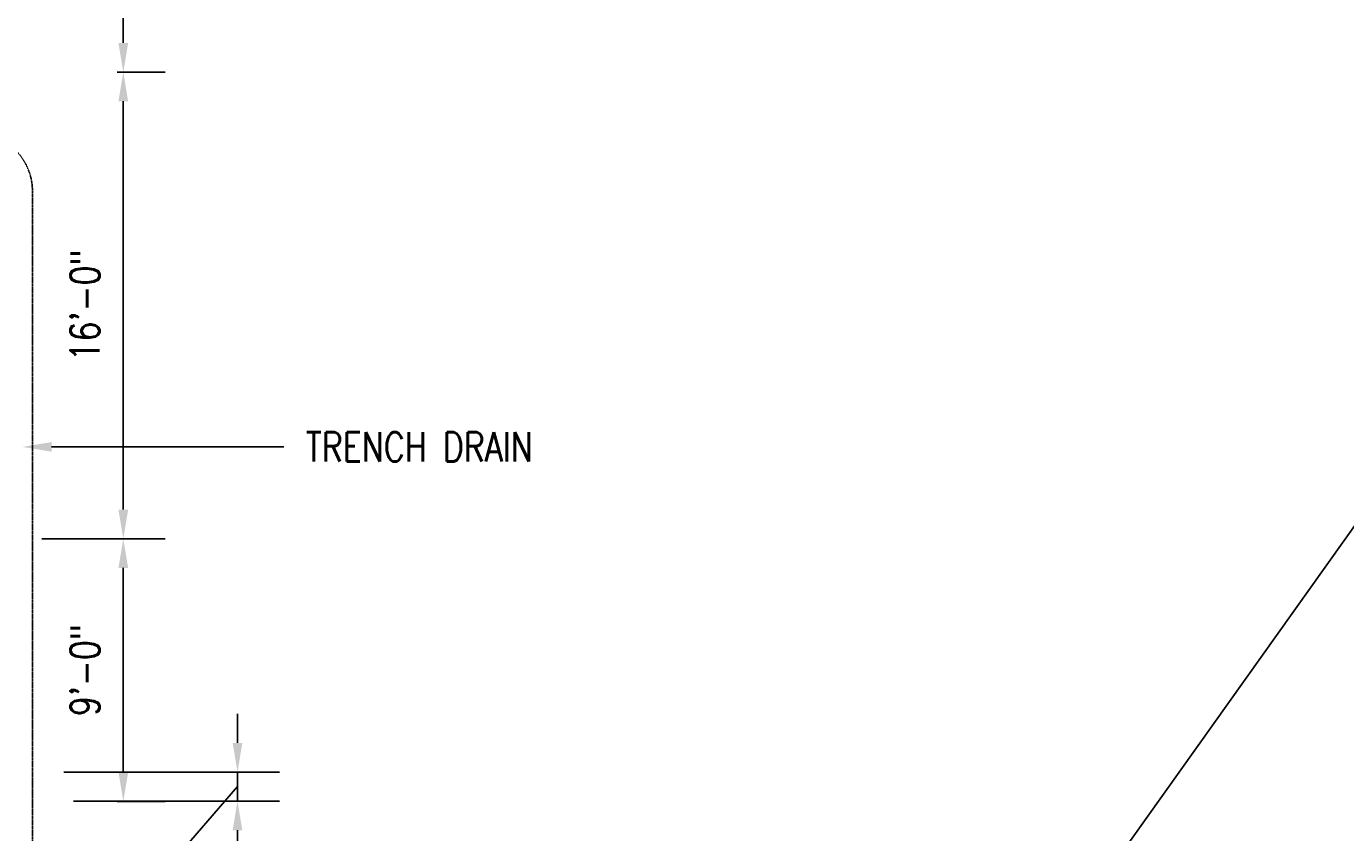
# Model space of a CAD drawing. Header units: inches. Extents: x -17858 to 19778, y -989 to 1044.
# Tile 9 of 25: x -543 to 0, y -657 to -325. Entities that reach past the tile are written whole.
import ezdxf
from ezdxf import colors
from ezdxf.entities.mleader import LeaderData, LeaderLine
from ezdxf.math import Vec2, Vec3

# ---------------------------------------------------------------- set-up
doc = ezdxf.new("R2010")
doc.units = ezdxf.units.IN
doc.header["$MEASUREMENT"] = 0
doc.linetypes.add('Dash', pattern=[0.25, 0.125, -0.125])
for name, color, linetype in [('A-ANNO-DIMS', 1, 'Continuous'), ('S-ANNO-NOTE', 2, 'Continuous'), ('S-ANNO-SYMB', 2, 'Continuous')]:
    doc.layers.add(name, color=color, linetype=linetype)
doc.styles.add('Annotative', font='romans.shx', dxfattribs={"width": 0.8, "height": 0.125})
doc.dimstyles.new('Annotative', dxfattribs={"dimscale": 0, "dimtxt": 0.125, "dimasz": 0.125, "dimexe": 0.18, "dimexo": 0.0625, "dimgap": 0.09, "dimtad": 1, "dimdec": 3, "dimzin": 3, "dimdsep": 46, "dimlunit": 4, "dimtxsty": 'Annotative', "dimcen": 0.09, "dimclrt": 2, "dimazin": 2, "dimtfac": 1, "dimtdec": 3, "dimtmove": 0, "dimatfit": 0, "dimfxl": 1, "dimtfill": 1, "dimfrac": 2, "dimtolj": 1, "dimtzin": 0, "dimarcsym": 0})

# ---------------------------------------------------------------- blocks, each defined once
blk = doc.blocks.new('*D24')
at = {"layer": 'A-ANNO-DIMS', "color": 0, "lineweight": -2, "transparency": 16777216}
for p, q in [((-505.3, -152.19), (-485.53, -152.19)), ((-502.81, -332.19), (-502.81, -164.19)), ((-505.3, -344.19), (-485.53, -344.19))]:
    blk.add_line(p, q, dxfattribs=at)
at = {"layer": 'A-ANNO-DIMS', "color": 0, "transparency": 16777216}
for points in [[(-504.81, -164.19), (-500.81, -164.19), (-502.81, -152.19)], [(-504.81, -332.19), (-500.81, -332.19), (-502.81, -344.19)]]:
    blk.add_solid(points, dxfattribs=at)
at = {"layer": 'A-ANNO-DIMS', "color": 2, "lineweight": -3, "transparency": 16777216, "insert": (-518.6, -248.19), "char_height": 12, "width": 60.1647, "attachment_point": 5, "rotation": 90, "style": 'Annotative', "bg_fill": 3, "box_fill_scale": 1.25, "bg_fill_color": 256, "bg_fill_true_color": 13158600, "bg_fill_transparency": 0}
blk.add_mtext('\\A1;16\'-0"', dxfattribs=at)
blk = doc.blocks.new('*D25')
at = {"layer": 'A-ANNO-DIMS', "color": 0, "lineweight": -2, "transparency": 16777216}
for p, q in [((-505.3, -344.19), (-485.53, -344.19)), ((-502.81, -524.19), (-502.81, -356.19)), ((-505.3, -536.19), (-485.53, -536.19))]:
    blk.add_line(p, q, dxfattribs=at)
at = {"layer": 'A-ANNO-DIMS', "color": 0, "transparency": 16777216}
for points in [[(-504.81, -356.19), (-500.81, -356.19), (-502.81, -344.19)], [(-504.81, -524.19), (-500.81, -524.19), (-502.81, -536.19)]]:
    blk.add_solid(points, dxfattribs=at)
at = {"layer": 'A-ANNO-DIMS', "color": 2, "lineweight": -3, "transparency": 16777216, "insert": (-518.6, -440.19), "char_height": 12, "width": 60.1647, "attachment_point": 5, "rotation": 90, "style": 'Annotative', "bg_fill": 3, "box_fill_scale": 1.25, "bg_fill_color": 256, "bg_fill_true_color": 13158600, "bg_fill_transparency": 0}
blk.add_mtext('\\A1;16\'-0"', dxfattribs=at)
blk = doc.blocks.new('*D26')
at = {"layer": 'A-ANNO-DIMS', "color": 0, "lineweight": -2, "transparency": 16777216}
for p, q in [((-536.38, -536.19), (-485.53, -536.19)), ((-502.81, -632.19), (-502.81, -548.19)), ((-505.3, -644.19), (-485.53, -644.19))]:
    blk.add_line(p, q, dxfattribs=at)
at = {"layer": 'A-ANNO-DIMS', "color": 0, "transparency": 16777216}
for points in [[(-504.81, -548.19), (-500.81, -548.19), (-502.81, -536.19)], [(-504.81, -632.19), (-500.81, -632.19), (-502.81, -644.19)]]:
    blk.add_solid(points, dxfattribs=at)
at = {"layer": 'A-ANNO-DIMS', "color": 2, "lineweight": -3, "transparency": 16777216, "insert": (-518.6, -590.19), "char_height": 12, "width": 49.3115, "attachment_point": 5, "rotation": 90, "style": 'Annotative', "bg_fill": 3, "box_fill_scale": 1.25, "bg_fill_color": 256, "bg_fill_true_color": 13158600, "bg_fill_transparency": 0}
blk.add_mtext('\\A1;9\'-0"', dxfattribs=at)
blk = doc.blocks.new('*D29')
at = {"layer": 'A-ANNO-DIMS', "color": 0, "lineweight": -2, "transparency": 16777216}
for p, q in [((-455.84, -620.14), (-455.84, -608.14)), ((-527.27, -632.14), (-438.56, -632.14)), ((-455.84, -644.1), (-455.84, -632.14)), ((-455.84, -644.1), (-455.84, -632.14)), ((-455.84, -638.12), (-485.6, -672.39)), ((-523.35, -644.1), (-438.56, -644.1)), ((-455.84, -656.1), (-455.84, -668.1)), ((-485.6, -672.39), (-540.36, -672.39))]:
    blk.add_line(p, q, dxfattribs=at)
at = {"layer": 'A-ANNO-DIMS', "color": 0, "transparency": 16777216}
for points in [[(-457.84, -620.14), (-453.84, -620.14), (-455.84, -632.14)], [(-457.84, -656.1), (-453.84, -656.1), (-455.84, -644.1)]]:
    blk.add_solid(points, dxfattribs=at)
at = {"layer": 'A-ANNO-DIMS', "color": 2, "lineweight": -3, "transparency": 16777216, "insert": (-502.24, -709.87), "char_height": 12, "width": 0.8782, "attachment_point": 1, "rotation": 90, "line_spacing_factor": 0.983083, "style": 'Annotative', "bg_fill": 3, "box_fill_scale": 1.25, "bg_fill_color": 256, "bg_fill_true_color": 13158600, "bg_fill_transparency": 0}
blk.add_mtext('\\A1;1\'-0"', dxfattribs=at)

msp = doc.modelspace()

# ---------------------------------------------------------------- dimensions: what is measured, and where the dimension line sits
at = {"layer": 'A-ANNO-DIMS', "lineweight": -3}
dim = msp.add_linear_dim(base=(-502.8143, -152.1932), p1=(-511.2996, -344.1932), p2=(-511.2996, -152.1932), angle=90, dimstyle='Annotative', override={"dimpost": '\\X'}, dxfattribs=at)
dim.commit()
dim.dimension.update_dxf_attribs({"geometry": '*D24', "text_midpoint": (-518.5972, -248.1932)})
dim = msp.add_linear_dim(base=(-455.8353, -632.145), p1=(-529.3548, -644.0967), p2=(-533.2675, -632.145), angle=90, dimstyle='Annotative', override={"dimpost": '\\X'}, dxfattribs=at)
dim.commit()
dim.dimension.update_dxf_attribs({"geometry": '*D29', "text_midpoint": (-494.2355, -672.3873), "dimtype": 160, "text_rotation": 90})

# ---------------------------------------------------------------- leaders
at = {"layer": 'S-ANNO-NOTE', "lineweight": -3}
ml = msp.add_multileader_mtext('Standard', dxfattribs=at)
ml.set_content('TRENCH DRAIN\\PBLOCKOUT REF:\\PS-506 (TYP.24)', color=256, style='Annotative')
ml.set_leader_properties(color=1, linetype='ByLayer', lineweight=-1)
ml.build(insert=Vec2(0, 0))
ml.multileader.update_dxf_attribs({"text_right_attachment_type": 3, "dogleg_length": 0.125, "arrow_head_size": 12, "scale": 96})
ctx = ml.context
ctx.base_point, ctx.scale, ctx.char_height, ctx.arrow_head_size, ctx.landing_gap_size, ctx.plane_origin = Vec3(36.6104, -501.4034), 96, 12, 12, 9, Vec3(-297.0467, -553.9842)
ctx.right_attachment = 3
notes = []
notes.append((ctx, [(0, (1, 1, 0), (24.6104, -501.4034), (1, 0), 12, [(0, [(-56.7226, -739.6341), (-147.5205, -743.0969)], 0, [])])]))
ctx.mtext.insert, ctx.mtext.width, ctx.mtext.flow_direction = Vec3(45.6104, -493.4034), 205.546058, 5
for ctx, leaders in notes:
    for number, flags, end, landing, length, lines in leaders:
        leader = LeaderData()
        leader.index, (leader.has_last_leader_line, leader.has_dogleg_vector, leader.attachment_direction) = number, flags
        leader.last_leader_point, leader.dogleg_vector, leader.dogleg_length = Vec3(end), Vec3(landing), length
        for number, points, colour, breaks in lines:
            line = LeaderLine()
            line.index, line.vertices, line.color, line.breaks = number, Vec3.list(points), colors.encode_raw_color(colour), breaks
            leader.lines.append(line)
        ctx.leaders.append(leader)

# ---------------------------------------------------------------- next in the draw order: linework, layer by layer
at = {"layer": 'S-ANNO-SYMB', "linetype": 'Dash', "lineweight": -3}
msp.add_lwpolyline([(-1008.4891, -784.1261), (-1008.4891, -393.2042, -0.41421356), (-984.4891, -369.2042), (-564.1795, -369.2042, -0.41421356), (-540.1795, -393.2042), (-540.1795, -784.1261, -0.41421356), (-564.1795, -808.1261), (-984.4891, -808.1261, -0.41421356)], format="xyb", close=True, dxfattribs=at)

# ---------------------------------------------------------------- next in the draw order: dimensions: what is measured, and where the dimension line sits
at = {"layer": 'A-ANNO-DIMS', "lineweight": -3}
dim = msp.add_linear_dim(base=(-502.8143, -344.1932), p1=(-511.2996, -536.1932), p2=(-511.2996, -344.1932), angle=90, dimstyle='Annotative', override={"dimpost": '\\X'}, dxfattribs=at)
dim.commit()
dim.dimension.update_dxf_attribs({"geometry": '*D25', "text_midpoint": (-518.5972, -440.1932)})

# ---------------------------------------------------------------- next in the draw order: dimensions: what is measured, and where the dimension line sits
dim = msp.add_linear_dim(base=(-502.8143, -536.1932), p1=(-511.2996, -644.1932), p2=(-542.3823, -536.1932), angle=90, dimstyle='Annotative', override={"dimpost": '\\X'}, dxfattribs=at)
dim.commit()
dim.dimension.update_dxf_attribs({"geometry": '*D26', "text_midpoint": (-518.5972, -590.1932)})

# ---------------------------------------------------------------- next in the draw order: leaders
at = {"layer": 'S-ANNO-NOTE', "lineweight": -3}
ml = msp.add_multileader_mtext('Standard', dxfattribs=at)
ml.set_content('TRENCH DRAIN', color=256, style='Annotative')
ml.set_leader_properties(color=1, linetype='ByLayer', lineweight=-1)
ml.build(insert=Vec2(0, 0))
ml.multileader.update_dxf_attribs({"text_right_attachment_type": 3, "dogleg_length": 0.125, "arrow_head_size": 12, "scale": 96})
ctx = ml.context
ctx.base_point, ctx.scale, ctx.char_height, ctx.arrow_head_size, ctx.landing_gap_size, ctx.plane_origin = Vec3(-436.743, -498.3685), 96, 12, 12, 9, Vec3(-574.6214, -498.3685)
ctx.right_attachment = 3
notes = []
notes.append((ctx, [(0, (1, 1, 0), (-448.743, -498.3685), (1, 0), 12, [(0, [(-544.3014, -498.3685)], 0, [])])]))
ctx.mtext.insert, ctx.mtext.flow_direction = Vec3(-427.743, -492.3685), 5
for ctx, leaders in notes:
    for number, flags, end, landing, length, lines in leaders:
        leader = LeaderData()
        leader.index, (leader.has_last_leader_line, leader.has_dogleg_vector, leader.attachment_direction) = number, flags
        leader.last_leader_point, leader.dogleg_vector, leader.dogleg_length = Vec3(end), Vec3(landing), length
        for number, points, colour, breaks in lines:
            line = LeaderLine()
            line.index, line.vertices, line.color, line.breaks = number, Vec3.list(points), colors.encode_raw_color(colour), breaks
            leader.lines.append(line)
        ctx.leaders.append(leader)

doc.saveas('drawing.dxf')
